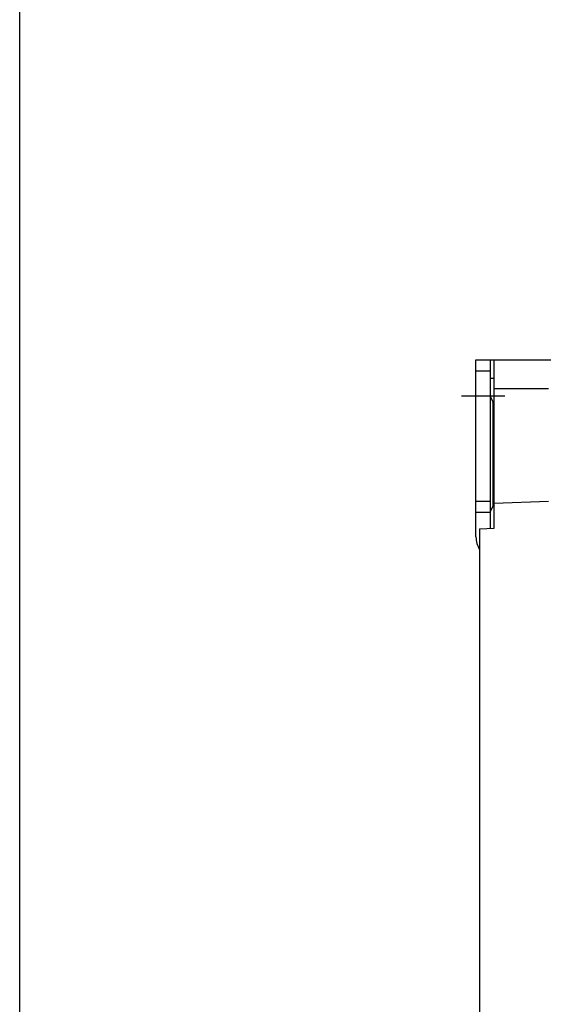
# Model space of a CAD drawing. Header units: millimetres. Extents: x 0 to 1200, y 0 to 1000.
# Tile 12 of 27: x 0 to 72, y 562 to 698. Entities that reach past the tile are written whole.
import ezdxf

# ---------------------------------------------------------------- set-up
doc = ezdxf.new("R2010")
doc.units = ezdxf.units.MM
doc.header["$LTSCALE"] = 66
doc.linetypes.add('CENTER', pattern=[0.6, 0.375, -0.075, 0.075, -0.075])
doc.layers.get('0').update_dxf_attribs({"linetype": 'CONTINUOUS'})
doc.layers.add('002_AXIS', color=7, linetype='CONTINUOUS')
doc.layers.add('00_COMPONENTS', color=7, linetype='CONTINUOUS')

msp = doc.modelspace()

# ---------------------------------------------------------------- linework, layer by layer
at = {"color": 7, "linetype": 'CONTINUOUS'}
msp.add_line((0, 0), (0, 1000), dxfattribs=at)
at = {"layer": '002_AXIS', "color": 7, "linetype": 'CENTER'}
msp.add_line((66.94, 646.1), (60.94, 646.1), dxfattribs=at)
at = {"layer": '00_COMPONENTS', "color": 7, "linetype": 'CONTINUOUS'}
for p, q in [((62.94, 626.72), (62.94, 651.1)), ((62.94, 651.1), (127.64, 651.1)), ((65.44, 627.88), (65.44, 651.1)), ((64.94, 648.59), (65.44, 648.59)), ((65.44, 631.34), (72.94, 631.6)), ((62.94, 630.1), (64.94, 630.1)), ((63.44, 627.81), (65.44, 627.88)), ((63.44, 627.81), (63.44, 438.39))]:
    msp.add_line(p, q, dxfattribs=at)
at = {"layer": '00_COMPONENTS', "color": 3, "linetype": 'CONTINUOUS'}
for p, q in [((64.94, 627.86), (64.94, 651.1)), ((64.94, 646.02), (65.24, 645.31)), ((65.44, 645.1), (65.24, 645.31)), ((64.94, 630.19), (65.24, 630.9)), ((65.44, 631.1), (65.24, 630.9))]:
    msp.add_line(p, q, dxfattribs=at)
at = {"layer": '00_COMPONENTS', "color": 9, "linetype": 'CONTINUOUS'}
for p, q in [((62.94, 649.6), (64.94, 649.6)), ((72.94, 647.1), (65.44, 647.1)), ((65.24, 645.31), (65.24, 630.9)), ((62.94, 631.6), (64.94, 631.6))]:
    msp.add_line(p, q, dxfattribs=at)
at = {"layer": '00_COMPONENTS', "color": 7, "linetype": 'CONTINUOUS'}
msp.add_arc((66.44, 626.72), 3.5, 180, 210.8289, dxfattribs=at)

doc.saveas('drawing.dxf')
